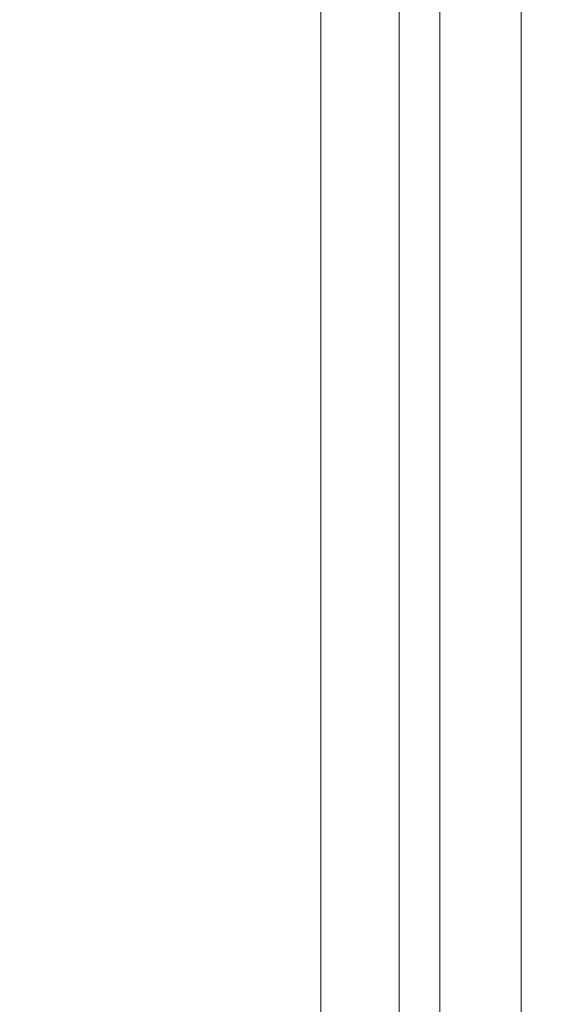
# Model space of a CAD drawing. Header units: inches. Extents: x -412 to -304, y -62 to 18.
# Tile 176 of 256: x -360.665 to -360.159, y -41.633 to -40.679. Entities that reach past the tile are written whole.
import ezdxf

# ---------------------------------------------------------------- set-up
doc = ezdxf.new("R2010")
doc.units = ezdxf.units.IN
doc.header["$LTSCALE"] = 32
doc.header["$MEASUREMENT"] = 0
doc.linetypes.add('Dash Style-1', pattern=[0.083328, 0.041656, -0.041672])
for name, color, linetype, lineweight in [('Black', 7, 'Continuous', 18), ('DashLineFill', 7, 'Dash Style-1', 13), ('Drawing', 7, 'Continuous', 18), ('Metal_HtAdjMech', 7, 'Continuous', 18), ('None', 7, 'Continuous', 18), ('SolidLine', 7, 'Continuous', 15), ('Wood_1-H', 7, 'Continuous', 13)]:
    doc.layers.add(name, color=color, linetype=linetype, lineweight=lineweight)

# ---------------------------------------------------------------- blocks, each defined once
blk = doc.blocks.new('Group-20')
at = {"layer": 'Black'}
for points in [[(-34.54794, 16.53613, 28.9791), (34.54794, 16.53613, 28.9791), (34.54794, -16.53613, 28.9791), (-34.54794, -16.53613, 28.9791)], [(-34.54794, 16.53613, 27.70079), (34.54794, 16.53613, 27.70079), (34.54794, -16.53613, 27.70079), (-34.54794, -16.53613, 27.70079)]]:
    blk.add_3dface(points, dxfattribs=at)
at = {"layer": 'Wood_1-H'}
for points in [[(-35.96494, 17.95313, 28.99879), (35.96494, 17.95313, 28.99879), (35.96494, -17.95313, 28.99879), (-35.96494, -17.95313, 28.99879)], [(-35.96494, 17.95313, 28.9791), (35.96494, 17.95313, 28.9791), (35.96494, -17.95313, 28.9791), (-35.96494, -17.95313, 28.9791)]]:
    blk.add_3dface(points, dxfattribs=at)
blk = doc.blocks.new('MpHtAdjTrough-1095 (3D)')
at = {"layer": 'Black'}
for points in [[(-17.3622, -4.05467, -1.5537), (17.3622, -4.05467, -1.5537), (17.3622, 2.5995, -3.97562), (-17.3622, 2.5995, -3.97562)], [(-17.3622, 2.59168, -4.03646), (17.3622, 2.59168, -4.03646), (17.3622, -4.07513, -1.60994), (-17.3622, -4.07513, -1.60994)]]:
    blk.add_3dface(points, dxfattribs=at)
blk = doc.blocks.new('MPHtAdjCenterBar (3D)')
at = {"layer": 'Metal_HtAdjMech'}
for points in [[(-17.61811, 2.81215, -1.55512), (17.61811, 2.81215, -1.55512), (17.61811, 2.30034, -1.55512), (-17.61811, 2.30034, -1.55512)], [(-17.61811, 2.30034, -1.39764), (17.61811, 2.30034, -1.39764), (17.61811, 2.81215, -1.39764), (-17.61811, 2.81215, -1.39764)], [(-12.22441, 2.30034, -0.15748), (-12.22441, 2.81215, -0.15748), (-17.61811, 2.81215, -0.15748), (-17.61811, 2.30034, -0.15748)], [(-12.22441, 2.81215, -0.31496), (-12.22441, 2.30034, -0.31496), (-17.61811, 2.30034, -0.31496), (-17.61811, 2.81215, -0.31496)], [(-17.61811, 2.30034, -1.55512), (17.61811, 2.30034, -1.55512), (17.61811, 2.30034, -1.39764), (-17.61811, 2.30034, -1.39764)], [(-12.22441, 2.30034, -0.31496), (-12.22441, 2.30034, -0.15748), (-17.61811, 2.30034, -0.15748), (-17.61811, 2.30034, -0.31496)]]:
    blk.add_3dface(points, dxfattribs=at)
blk = doc.blocks.new('TEK04-FrameB (3D)')
at = {"layer": 'Metal_HtAdjMech'}
for points in [[(8.3622, 0.37402, 11.61417), (0.3937, 0.37402, 11.61417), (0.3937, -0.37402, 11.61417), (8.3622, -0.37402, 11.61417)], [(8.3622, 0.37402, 11.53543), (8.3622, -0.37402, 11.53543), (0.3937, -0.37402, 11.53543), (0.3937, 0.37402, 11.53543)]]:
    blk.add_3dface(points, dxfattribs=at)
for points, invisible_edges in [([(9.25197, -0.37402, 10.03937), (2.25393, -0.10556, 10.03937), (2.26279, -0.09744, 10.03937), (20.57087, 0.37402, 10.03937)], 13), ([(20.57087, 0.37402, 10.03937), (2.26279, -0.09744, 10.03937), (2.27091, -0.08857, 10.03937)], 9), ([(2.27091, -0.08857, 10.03937), (2.27823, -0.07904, 10.03937), (20.57087, 0.37402, 10.03937)], 10), ([(20.57087, 0.37402, 10.03937), (2.27823, -0.07904, 10.03937), (2.28469, -0.0689, 10.03937)], 9), ([(20.57087, 0.37402, 10.03937), (2.28469, -0.0689, 10.03937), (2.29024, -0.05823, 10.03937)], 9), ([(20.57087, 0.37402, 10.03937), (2.29024, -0.05823, 10.03937), (2.29484, -0.04713, 10.03937)], 9), ([(2.29484, -0.04713, 10.03937), (2.29845, -0.03566, 10.03937), (20.57087, 0.37402, 10.03937)], 10), ([(2.29845, -0.03566, 10.03937), (2.30106, -0.02393, 10.03937), (20.57087, 0.37402, 10.03937)], 10), ([(20.57087, 0.37402, 10.03937), (2.30106, -0.02393, 10.03937), (2.30263, -0.01201, 10.03937)], 9), ([(20.57087, -0.37402, 10.11811), (20.57087, 0.37402, 10.11811), (2.30315, 0, 10.11811), (2.30263, -0.01201, 10.11811)], 10), ([(20.57087, 0.37402, 10.03937), (2.30263, -0.01201, 10.03937), (2.30315, 0, 10.03937)], 9), ([(2.30263, -0.01201, 10.11811), (2.30106, -0.02393, 10.11811), (20.57087, -0.37402, 10.11811)], 10), ([(20.57087, -0.37402, 10.11811), (2.30106, -0.02393, 10.11811), (2.29845, -0.03566, 10.11811)], 9), ([(20.57087, -0.37402, 10.11811), (2.29845, -0.03566, 10.11811), (2.29484, -0.04713, 10.11811)], 9), ([(2.29484, -0.04713, 10.11811), (2.29024, -0.05823, 10.11811), (20.57087, -0.37402, 10.11811)], 10), ([(2.29024, -0.05823, 10.11811), (2.28469, -0.0689, 10.11811), (20.57087, -0.37402, 10.11811)], 10), ([(2.28469, -0.0689, 10.11811), (2.27823, -0.07904, 10.11811), (20.57087, -0.37402, 10.11811)], 10), ([(20.57087, -0.37402, 10.11811), (2.27823, -0.07904, 10.11811), (2.27091, -0.08857, 10.11811)], 9), ([(2.27091, -0.08857, 10.11811), (2.26279, -0.09744, 10.11811), (20.57087, -0.37402, 10.11811)], 10), ([(2.26279, -0.09744, 10.11811), (2.25393, -0.10556, 10.11811), (20.57087, -0.37402, 10.11811)], 10), ([(20.57087, -0.37402, 10.11811), (2.24439, -0.11288, 10.11811), (2.23425, -0.11933, 10.11811)], 9), ([(2.23425, -0.11933, 10.03937), (2.24439, -0.11288, 10.03937), (9.25197, -0.37402, 10.03937)], 10), ([(20.57087, -0.37402, 10.11811), (2.25393, -0.10556, 10.11811), (2.24439, -0.11288, 10.11811)], 9), ([(2.24439, -0.11288, 10.03937), (2.25393, -0.10556, 10.03937), (9.25197, -0.37402, 10.03937)], 10), ([(2.23425, -0.11933, 10.11811), (2.22359, -0.12488, 10.11811), (20.57087, -0.37402, 10.11811)], 10), ([(9.25197, -0.37402, 10.03937), (2.22359, -0.12488, 10.03937), (2.23425, -0.11933, 10.03937)], 9), ([(20.57087, -0.37402, 10.11811), (2.20102, -0.1331, 10.11811), (2.18928, -0.1357, 10.11811)], 9), ([(2.18928, -0.1357, 10.03937), (2.20102, -0.1331, 10.03937), (9.25197, -0.37402, 10.03937)], 10), ([(2.21248, -0.12949, 10.11811), (2.20102, -0.1331, 10.11811), (20.57087, -0.37402, 10.11811)], 10), ([(9.25197, -0.37402, 10.03937), (2.20102, -0.1331, 10.03937), (2.21248, -0.12949, 10.03937)], 9), ([(20.57087, -0.37402, 10.11811), (2.22359, -0.12488, 10.11811), (2.21248, -0.12949, 10.11811)], 9), ([(2.21248, -0.12949, 10.03937), (2.22359, -0.12488, 10.03937), (9.25197, -0.37402, 10.03937)], 10), ([(2.17736, -0.13727, 10.11811), (0, -0.37402, 10.11811), (20.57087, -0.37402, 10.11811)], 9), ([(8.46457, -0.37402, 10.03937), (0, -0.37402, 10.03937), (0.59055, -0.1378, 10.03937)], 10), ([(2.16535, -0.1378, 10.03937), (9.25197, -0.37402, 10.03937), (0.59055, -0.1378, 10.03937)], 11), ([(0.59055, -0.1378, 10.03937), (9.25197, -0.37402, 10.03937), (8.46457, -0.37402, 10.03937)], 11), ([(9.25197, -0.37402, 10.03937), (2.16535, -0.1378, 10.03937), (2.17736, -0.13727, 10.03937)], 9), ([(20.57087, -0.37402, 10.11811), (2.18928, -0.1357, 10.11811), (2.17736, -0.13727, 10.11811)], 9), ([(9.25197, -0.37402, 10.03937), (2.17736, -0.13727, 10.03937), (2.18928, -0.1357, 10.03937)], 9), ([(0.3937, -0.37402, 11.53543), (8.3622, -0.37402, 11.53543), (8.3622, -0.37745, 11.53528), (0, -0.37745, 11.53528)], 12), ([(0, -0.37745, 10.11826), (20.57087, -0.37745, 10.11826), (20.57087, -0.37402, 10.11811), (0, -0.37402, 10.11811)], 1), ([(0, -0.37402, 10.03937), (8.46457, -0.37402, 10.03937), (8.46457, -0.38431, 10.03982), (0, -0.38431, 10.03982)], 4), ([(0, -0.37745, 11.53528), (8.3622, -0.37745, 11.53528), (8.3622, -0.38085, 11.53483), (0, -0.38085, 11.53483)], 5), ([(0, -0.38085, 10.11871), (20.57087, -0.38085, 10.11871), (20.57087, -0.37745, 10.11826), (0, -0.37745, 10.11826)], 5), ([(0, -0.38085, 11.53483), (8.3622, -0.38085, 11.53483), (8.3622, -0.38421, 11.53409), (0, -0.38421, 11.53409)], 5), ([(0, -0.38421, 10.11945), (20.57087, -0.38421, 10.11945), (20.57087, -0.38085, 10.11871), (0, -0.38085, 10.11871)], 5), ([(0.3937, -0.38431, 11.61372), (8.3622, -0.38431, 11.61372), (8.3622, -0.37402, 11.61417), (0.3937, -0.37402, 11.61417)], 1), ([(0, -0.38421, 11.53409), (8.3622, -0.38421, 11.53409), (8.3622, -0.38748, 11.53306), (0, -0.38748, 11.53306)], 5), ([(0, -0.38748, 10.12048), (20.57087, -0.38748, 10.12048), (20.57087, -0.38421, 10.11945), (0, -0.38421, 10.11945)], 5), ([(0, -0.38431, 10.03982), (8.46457, -0.38431, 10.03982), (8.46457, -0.39453, 10.04116), (0, -0.39453, 10.04116)], 5), ([(0, -0.38748, 11.53306), (8.3622, -0.38748, 11.53306), (8.3622, -0.39065, 11.53174), (0, -0.39065, 11.53174)], 5), ([(0, -0.39065, 10.1218), (20.57087, -0.39065, 10.1218), (20.57087, -0.38748, 10.12048), (0, -0.38748, 10.12048)], 5), ([(0, -0.39065, 11.53174), (8.3622, -0.39065, 11.53174), (8.3622, -0.3937, 11.53016), (0, -0.3937, 11.53016)], 5), ([(0, -0.3937, 10.12338), (20.57087, -0.3937, 10.12338), (20.57087, -0.39065, 10.1218), (0, -0.39065, 10.1218)], 5), ([(0.3937, -0.39453, 11.61238), (8.3622, -0.39453, 11.61238), (8.3622, -0.38431, 11.61372), (0.3937, -0.38431, 11.61372)], 5), ([(0, -0.3937, 11.53016), (8.3622, -0.3937, 11.53016), (8.3622, -0.3966, 11.52831), (0, -0.3966, 11.52831)], 5), ([(0, -0.3966, 10.12523), (20.57087, -0.3966, 10.12523), (20.57087, -0.3937, 10.12338), (0, -0.3937, 10.12338)], 5), ([(0, -0.39453, 10.04116), (8.46457, -0.39453, 10.04116), (8.46457, -0.40458, 10.04339), (0, -0.40458, 10.04339)], 5), ([(0, -0.3966, 11.52831), (8.3622, -0.3966, 11.52831), (8.3622, -0.39932, 11.52622), (0, -0.39932, 11.52622)], 5), ([(0, -0.39932, 10.12732), (20.57087, -0.39932, 10.12732), (20.57087, -0.3966, 10.12523), (0, -0.3966, 10.12523)], 5), ([(0, -0.39932, 11.52622), (8.3622, -0.39932, 11.52622), (8.3622, -0.40185, 11.5239), (0, -0.40185, 11.5239)], 5), ([(0, -0.40185, 10.12964), (20.57087, -0.40185, 10.12964), (20.57087, -0.39932, 10.12732), (0, -0.39932, 10.12732)], 5), ([(0.3937, -0.40458, 11.61015), (8.3622, -0.40458, 11.61015), (8.3622, -0.39453, 11.61238), (0.3937, -0.39453, 11.61238)], 5), ([(0, -0.40185, 11.5239), (8.3622, -0.40185, 11.5239), (8.3622, -0.40417, 11.52137), (0, -0.40417, 11.52137)], 5), ([(0, -0.40417, 10.13217), (20.57087, -0.40417, 10.13217), (20.57087, -0.40185, 10.12964), (0, -0.40185, 10.12964)], 5), ([(0, -0.40417, 11.52137), (8.3622, -0.40417, 11.52137), (8.3622, -0.40627, 11.51864), (0, -0.40627, 11.51864)], 5), ([(0, -0.40627, 10.1349), (20.57087, -0.40627, 10.1349), (20.57087, -0.40417, 10.13217), (0, -0.40417, 10.13217)], 5), ([(0, -0.40458, 10.04339), (8.46457, -0.40458, 10.04339), (8.46457, -0.41441, 10.04649), (0, -0.41441, 10.04649)], 5), ([(0, -0.40627, 11.51864), (8.3622, -0.40627, 11.51864), (8.3622, -0.40811, 11.51575), (0, -0.40811, 11.51575)], 5), ([(0, -0.40811, 10.1378), (20.57087, -0.40811, 10.1378), (20.57087, -0.40627, 10.1349), (0, -0.40627, 10.1349)], 5), ([(0, -0.40811, 11.51575), (8.3622, -0.40811, 11.51575), (8.3622, -0.4097, 11.5127), (0, -0.4097, 11.5127)], 5), ([(0, -0.4097, 10.14084), (20.57087, -0.4097, 10.14084), (20.57087, -0.40811, 10.1378), (0, -0.40811, 10.1378)], 5), ([(0, -0.4097, 11.5127), (8.3622, -0.4097, 11.5127), (8.3622, -0.41101, 11.50953), (0, -0.41101, 11.50953)], 5), ([(0, -0.41101, 10.14401), (20.57087, -0.41101, 10.14401), (20.57087, -0.4097, 10.14084), (0, -0.4097, 10.14084)], 5), ([(0.3937, -0.41441, 11.60705), (8.3622, -0.41441, 11.60705), (8.3622, -0.40458, 11.61015), (0.3937, -0.40458, 11.61015)], 5), ([(0, -0.41101, 11.50953), (8.3622, -0.41101, 11.50953), (8.3622, -0.41204, 11.50625), (0, -0.41204, 11.50625)], 5), ([(0, -0.41204, 10.14729), (20.57087, -0.41204, 10.14729), (20.57087, -0.41101, 10.14401), (0, -0.41101, 10.14401)], 5), ([(0, -0.41204, 11.50625), (8.3622, -0.41204, 11.50625), (8.3622, -0.41279, 11.5029), (0, -0.41279, 11.5029)], 5), ([(0, -0.41279, 10.15064), (20.57087, -0.41279, 10.15064), (20.57087, -0.41204, 10.14729), (0, -0.41204, 10.14729)], 5), ([(0, -0.41279, 11.5029), (8.3622, -0.41279, 11.5029), (8.3622, -0.41324, 11.49949), (0, -0.41324, 11.49949)], 5), ([(0, -0.41324, 10.15405), (20.57087, -0.41324, 10.15405), (20.57087, -0.41279, 10.15064), (0, -0.41279, 10.15064)], 5), ([(4.16339, -0.41339, 11.49606), (0, -0.41339, 11.49606), (0, -0.41324, 11.49949), (8.3622, -0.41324, 11.49949)], 12), ([(20.57087, -0.41324, 10.15405), (0, -0.41324, 10.15405), (7.81988, -0.41339, 10.15748), (12.99705, -0.41339, 10.15748)], 11), ([(0, -0.41324, 10.15405), (4.16339, -0.41339, 10.15748), (7.81988, -0.41339, 10.15748)], 9), ([(0, -0.41441, 10.04649), (8.46457, -0.41441, 10.04649), (8.46457, -0.42393, 10.05044), (0, -0.42393, 10.05044)], 5), ([(0.3937, -0.42393, 11.60311), (8.3622, -0.42393, 11.60311), (8.3622, -0.41441, 11.60705), (0.3937, -0.41441, 11.60705)], 5), ([(8.3622, -0.41324, 11.49949), (7.81988, -0.41339, 11.49606), (4.16339, -0.41339, 11.49606)], 9), ([(4.16339, -0.41339, 11.33858), (7.81988, -0.41339, 11.33858), (6.87008, -0.41339, 11.1811), (6.85292, -0.41339, 11.18035)], 11), ([(7.81988, -0.41339, 10.15748), (4.16339, -0.41339, 10.15748), (6.8359, -0.41339, 10.79039), (6.85292, -0.41339, 10.78815)], 10), ([(4.16339, -0.41339, 11.49606), (7.81988, -0.41339, 11.49606), (7.81988, -0.41339, 11.33858), (4.16339, -0.41339, 11.33858)], 14), ([(6.85292, -0.41339, 10.78815), (6.87008, -0.41339, 10.7874), (7.81988, -0.41339, 10.15748)], 10), ([(6.88724, -0.41339, 11.18035), (6.87008, -0.41339, 11.1811), (7.81988, -0.41339, 11.33858)], 10), ([(7.81988, -0.41339, 10.15748), (6.87008, -0.41339, 10.7874), (6.88724, -0.41339, 10.78815)], 9), ([(6.87008, -0.41339, 10.7874), (6.87008, -0.49213, 10.7874), (6.88724, -0.49213, 10.78815), (6.88724, -0.41339, 10.78815)], 5), ([(6.88724, -0.41339, 11.18035), (6.88724, -0.49213, 11.18035), (6.87008, -0.49213, 11.1811), (6.87008, -0.41339, 11.1811)], 5), ([(7.81988, -0.41339, 11.33858), (6.90426, -0.41339, 11.17811), (6.88724, -0.41339, 11.18035)], 9), ([(6.88724, -0.41339, 10.78815), (6.90426, -0.41339, 10.79039), (7.81988, -0.41339, 10.15748)], 10), ([(6.88724, -0.41339, 10.78815), (6.88724, -0.49213, 10.78815), (6.90426, -0.49213, 10.79039), (6.90426, -0.41339, 10.79039)], 5), ([(6.90426, -0.41339, 11.17811), (6.90426, -0.49213, 11.17811), (6.88724, -0.49213, 11.18035), (6.88724, -0.41339, 11.18035)], 5), ([(6.92103, -0.41339, 11.17439), (6.90426, -0.41339, 11.17811), (7.81988, -0.41339, 11.33858)], 10), ([(7.81988, -0.41339, 10.15748), (6.90426, -0.41339, 10.79039), (6.92103, -0.41339, 10.79411)], 9), ([(6.90426, -0.41339, 10.79039), (6.90426, -0.49213, 10.79039), (6.92103, -0.49213, 10.79411), (6.92103, -0.41339, 10.79411)], 5), ([(6.92103, -0.41339, 11.17439), (6.92103, -0.49213, 11.17439), (6.90426, -0.49213, 11.17811), (6.90426, -0.41339, 11.17811)], 5), ([(7.81988, -0.41339, 11.33858), (6.93741, -0.41339, 11.16923), (6.92103, -0.41339, 11.17439)], 9), ([(6.92103, -0.41339, 10.79411), (6.93741, -0.41339, 10.79927), (7.81988, -0.41339, 10.15748)], 10), ([(6.92103, -0.41339, 10.79411), (6.92103, -0.49213, 10.79411), (6.93741, -0.49213, 10.79927), (6.93741, -0.41339, 10.79927)], 5), ([(6.93741, -0.41339, 11.16923), (6.93741, -0.49213, 11.16923), (6.92103, -0.49213, 11.17439), (6.92103, -0.41339, 11.17439)], 5), ([(7.81988, -0.41339, 11.33858), (6.95327, -0.41339, 11.16266), (6.93741, -0.41339, 11.16923)], 9), ([(7.81988, -0.41339, 10.15748), (6.93741, -0.41339, 10.79927), (6.95327, -0.41339, 10.80584)], 9), ([(6.93741, -0.41339, 10.79927), (6.93741, -0.49213, 10.79927), (6.95327, -0.49213, 10.80584), (6.95327, -0.41339, 10.80584)], 5), ([(6.95327, -0.41339, 11.16266), (6.95327, -0.49213, 11.16266), (6.93741, -0.49213, 11.16923), (6.93741, -0.41339, 11.16923)], 5), ([(6.9685, -0.41339, 11.15473), (6.95327, -0.41339, 11.16266), (7.81988, -0.41339, 11.33858)], 10), ([(7.81988, -0.41339, 10.15748), (6.95327, -0.41339, 10.80584), (6.9685, -0.41339, 10.81377)], 9), ([(6.95327, -0.41339, 10.80584), (6.95327, -0.49213, 10.80584), (6.9685, -0.49213, 10.81377), (6.9685, -0.41339, 10.81377)], 5), ([(6.9685, -0.41339, 11.15473), (6.9685, -0.49213, 11.15473), (6.95327, -0.49213, 11.16266), (6.95327, -0.41339, 11.16266)], 5), ([(7.81988, -0.41339, 11.33858), (6.98299, -0.41339, 11.1455), (6.9685, -0.41339, 11.15473)], 9), ([(7.81988, -0.41339, 10.15748), (6.9685, -0.41339, 10.81377), (6.98299, -0.41339, 10.823)], 9), ([(6.9685, -0.41339, 10.81377), (6.9685, -0.49213, 10.81377), (6.98299, -0.49213, 10.823), (6.98299, -0.41339, 10.823)], 5), ([(6.98299, -0.41339, 11.1455), (6.98299, -0.49213, 11.1455), (6.9685, -0.49213, 11.15473), (6.9685, -0.41339, 11.15473)], 5), ([(6.99661, -0.41339, 11.13505), (6.98299, -0.41339, 11.1455), (7.81988, -0.41339, 11.33858)], 10), ([(6.98299, -0.41339, 10.823), (6.99661, -0.41339, 10.83346), (7.81988, -0.41339, 10.15748)], 10), ([(6.98299, -0.41339, 10.823), (6.98299, -0.49213, 10.823), (6.99661, -0.49213, 10.83346), (6.99661, -0.41339, 10.83346)], 5), ([(6.99661, -0.41339, 11.13505), (6.99661, -0.49213, 11.13505), (6.98299, -0.49213, 11.1455), (6.98299, -0.41339, 11.1455)], 5), ([(7.81988, -0.41339, 11.33858), (7.00927, -0.41339, 11.12345), (6.99661, -0.41339, 11.13505)], 9), ([(6.99661, -0.41339, 10.83346), (7.00927, -0.41339, 10.84506), (7.81988, -0.41339, 10.15748)], 10), ([(6.99661, -0.41339, 10.83346), (6.99661, -0.49213, 10.83346), (7.00927, -0.49213, 10.84506), (7.00927, -0.41339, 10.84506)], 5), ([(7.00927, -0.41339, 11.12345), (7.00927, -0.49213, 11.12345), (6.99661, -0.49213, 11.13505), (6.99661, -0.41339, 11.13505)], 5), ([(7.02087, -0.41339, 11.11078), (7.00927, -0.41339, 11.12345), (7.81988, -0.41339, 11.33858)], 10), ([(7.81988, -0.41339, 10.15748), (7.00927, -0.41339, 10.84506), (7.02087, -0.41339, 10.85772)], 9), ([(7.00927, -0.41339, 10.84506), (7.00927, -0.49213, 10.84506), (7.02087, -0.49213, 10.85772), (7.02087, -0.41339, 10.85772)], 5), ([(7.02087, -0.41339, 11.11078), (7.02087, -0.49213, 11.11078), (7.00927, -0.49213, 11.12345), (7.00927, -0.41339, 11.12345)], 5), ([(7.81988, -0.41339, 11.33858), (7.03133, -0.41339, 11.09716), (7.02087, -0.41339, 11.11078)], 9), ([(7.02087, -0.41339, 10.85772), (7.03133, -0.41339, 10.87134), (7.81988, -0.41339, 10.15748)], 10), ([(7.02087, -0.41339, 10.85772), (7.02087, -0.49213, 10.85772), (7.03133, -0.49213, 10.87134), (7.03133, -0.41339, 10.87134)], 5), ([(7.03133, -0.41339, 11.09716), (7.03133, -0.49213, 11.09716), (7.02087, -0.49213, 11.11078), (7.02087, -0.41339, 11.11078)], 5), ([(7.04056, -0.41339, 11.08268), (7.03133, -0.41339, 11.09716), (7.81988, -0.41339, 11.33858)], 10), ([(7.81988, -0.41339, 10.15748), (7.03133, -0.41339, 10.87134), (7.04056, -0.41339, 10.88583)], 9), ([(7.03133, -0.41339, 10.87134), (7.03133, -0.49213, 10.87134), (7.04056, -0.49213, 10.88583), (7.04056, -0.41339, 10.88583)], 5), ([(7.04056, -0.41339, 11.08268), (7.04056, -0.49213, 11.08268), (7.03133, -0.49213, 11.09716), (7.03133, -0.41339, 11.09716)], 5), ([(7.81988, -0.41339, 11.33858), (7.04849, -0.41339, 11.06744), (7.04056, -0.41339, 11.08268)], 9), ([(7.04056, -0.41339, 10.88583), (7.04849, -0.41339, 10.90106), (7.81988, -0.41339, 10.15748)], 10), ([(7.04056, -0.41339, 10.88583), (7.04056, -0.49213, 10.88583), (7.04849, -0.49213, 10.90106), (7.04849, -0.41339, 10.90106)], 5), ([(7.04849, -0.41339, 11.06744), (7.04849, -0.49213, 11.06744), (7.04056, -0.49213, 11.08268), (7.04056, -0.41339, 11.08268)], 5), ([(7.05506, -0.41339, 11.05158), (7.04849, -0.41339, 11.06744), (7.81988, -0.41339, 11.33858)], 10), ([(7.81988, -0.41339, 10.95965), (7.81988, -0.41339, 10.15748), (7.04849, -0.41339, 10.90106), (7.05506, -0.41339, 10.91693)], 11), ([(7.04849, -0.41339, 10.90106), (7.04849, -0.49213, 10.90106), (7.05506, -0.49213, 10.91693), (7.05506, -0.41339, 10.91693)], 5), ([(7.05506, -0.41339, 11.05158), (7.05506, -0.49213, 11.05158), (7.04849, -0.49213, 11.06744), (7.04849, -0.41339, 11.06744)], 5), ([(7.06022, -0.41339, 11.0352), (7.05506, -0.41339, 11.05158), (7.81988, -0.41339, 11.33858)], 10), ([(7.81988, -0.41339, 10.95965), (7.05506, -0.41339, 10.91693), (7.06022, -0.41339, 10.9333)], 9), ([(7.05506, -0.41339, 10.91693), (7.05506, -0.49213, 10.91693), (7.06022, -0.49213, 10.9333), (7.06022, -0.41339, 10.9333)], 5), ([(7.06022, -0.41339, 11.0352), (7.06022, -0.49213, 11.0352), (7.05506, -0.49213, 11.05158), (7.05506, -0.41339, 11.05158)], 5), ([(7.06394, -0.41339, 11.01843), (7.06022, -0.41339, 11.0352), (7.81988, -0.41339, 11.33858)], 10), ([(7.81988, -0.41339, 10.95965), (7.06022, -0.41339, 10.9333), (7.06394, -0.41339, 10.95007)], 9), ([(7.06022, -0.41339, 10.9333), (7.06022, -0.49213, 10.9333), (7.06394, -0.49213, 10.95007), (7.06394, -0.41339, 10.95007)], 5), ([(7.06394, -0.41339, 11.01843), (7.06394, -0.49213, 11.01843), (7.06022, -0.49213, 11.0352), (7.06022, -0.41339, 11.0352)], 5), ([(7.81988, -0.41339, 11.33858), (7.81988, -0.41339, 10.95965), (7.06618, -0.41339, 11.00141), (7.06394, -0.41339, 11.01843)], 11), ([(7.06394, -0.41339, 10.95007), (7.0652, -0.41339, 10.95965), (7.81988, -0.41339, 10.95965)], 10), ([(7.0652, -0.41339, 10.95965), (7.06394, -0.41339, 10.95007), (7.06394, -0.49213, 10.95007), (7.0652, -0.49213, 10.95965)], 10), ([(7.06618, -0.41339, 11.00141), (7.06618, -0.49213, 11.00141), (7.06394, -0.49213, 11.01843), (7.06394, -0.41339, 11.01843)], 5), ([(7.81988, -0.41339, 10.95965), (7.0652, -0.41339, 10.95965), (7.06618, -0.41339, 10.9671)], 9), ([(7.0652, -0.49213, 10.95965), (7.06618, -0.49213, 10.9671), (7.06618, -0.41339, 10.9671), (7.0652, -0.41339, 10.95965)], 10), ([(7.81988, -0.41339, 10.95965), (7.06693, -0.41339, 10.98425), (7.06618, -0.41339, 11.00141)], 9), ([(7.06618, -0.41339, 10.9671), (7.06693, -0.41339, 10.98425), (7.81988, -0.41339, 10.95965)], 10), ([(7.06618, -0.41339, 10.9671), (7.06618, -0.49213, 10.9671), (7.06693, -0.49213, 10.98425), (7.06693, -0.41339, 10.98425)], 5), ([(7.06693, -0.41339, 10.98425), (7.06693, -0.49213, 10.98425), (7.06618, -0.49213, 11.00141), (7.06618, -0.41339, 11.00141)], 5), ([(8.3622, -0.41324, 11.49949), (8.3622, -0.41339, 11.49606), (7.81988, -0.41339, 11.49606)], 8), ([(7.81988, -0.41339, 10.15748), (8.6537, -0.41339, 10.73853), (8.66142, -0.41339, 10.73819)], 9), ([(8.66914, -0.41339, 10.91502), (7.81988, -0.41339, 10.95965), (12.99705, -0.41339, 10.95965)], 11), ([(8.66142, -0.41339, 10.73819), (8.66914, -0.41339, 10.73853), (7.81988, -0.41339, 10.15748)], 10), ([(8.66914, -0.41339, 10.91502), (8.66142, -0.41339, 10.91535), (7.81988, -0.41339, 10.95965)], 10), ([(12.99705, -0.41339, 10.15748), (7.81988, -0.41339, 10.15748), (8.6768, -0.41339, 10.73953), (8.68434, -0.41339, 10.74121)], 10), ([(7.81988, -0.41339, 10.15748), (8.64604, -0.41339, 10.73953), (8.6537, -0.41339, 10.73853)], 9), ([(7.81988, -0.41339, 10.15748), (8.61713, -0.41339, 10.75006), (8.62398, -0.41339, 10.74649)], 9), ([(7.81988, -0.41339, 10.15748), (8.59878, -0.41339, 10.76413), (8.60448, -0.41339, 10.75891)], 9), ([(7.81988, -0.41339, 10.15748), (8.58885, -0.41339, 10.77596), (8.59356, -0.41339, 10.76983)], 9), ([(7.81988, -0.41339, 10.95965), (8.57317, -0.41339, 10.83449), (8.57283, -0.41339, 10.82677)], 9), ([(8.66914, -0.41339, 10.73853), (8.6768, -0.41339, 10.73953), (7.81988, -0.41339, 10.15748)], 10), ([(7.81988, -0.41339, 10.15748), (8.63112, -0.41339, 10.74353), (8.63849, -0.41339, 10.74121)], 9), ([(7.81988, -0.41339, 10.15748), (8.61061, -0.41339, 10.75421), (8.61713, -0.41339, 10.75006)], 9), ([(8.59356, -0.41339, 10.76983), (8.59878, -0.41339, 10.76413), (7.81988, -0.41339, 10.15748)], 10), ([(7.81988, -0.41339, 10.15748), (8.57818, -0.41339, 10.79647), (8.58113, -0.41339, 10.78933)], 9), ([(8.57283, -0.41339, 10.82677), (8.57317, -0.41339, 10.81905), (7.81988, -0.41339, 10.95965)], 10), ([(8.63849, -0.41339, 10.74121), (8.64604, -0.41339, 10.73953), (7.81988, -0.41339, 10.15748)], 10), ([(8.60448, -0.41339, 10.75891), (8.61061, -0.41339, 10.75421), (7.81988, -0.41339, 10.15748)], 10), ([(8.58113, -0.41339, 10.78933), (8.5847, -0.41339, 10.78248), (7.81988, -0.41339, 10.15748)], 10), ([(7.81988, -0.41339, 10.15748), (7.81988, -0.41339, 10.95965), (8.57418, -0.41339, 10.81139), (8.57585, -0.41339, 10.80384)], 11), ([(7.81988, -0.41339, 10.95965), (8.57418, -0.41339, 10.84215), (8.57317, -0.41339, 10.83449)], 9), ([(7.81988, -0.41339, 10.95965), (8.5847, -0.41339, 10.87106), (8.58113, -0.41339, 10.86421)], 9), ([(7.81988, -0.41339, 10.95965), (8.59878, -0.41339, 10.88941), (8.59356, -0.41339, 10.88371)], 9), ([(7.81988, -0.41339, 10.95965), (8.61061, -0.41339, 10.89933), (8.60448, -0.41339, 10.89463)], 9), ([(7.81988, -0.41339, 10.95965), (8.62398, -0.41339, 10.90705), (8.61713, -0.41339, 10.90349)], 9), ([(7.81988, -0.41339, 10.95965), (8.63849, -0.41339, 10.91234), (8.63112, -0.41339, 10.91001)], 9), ([(7.81988, -0.41339, 10.95965), (8.66142, -0.41339, 10.91535), (8.6537, -0.41339, 10.91502)], 9), ([(8.5847, -0.41339, 10.78248), (8.58885, -0.41339, 10.77596), (7.81988, -0.41339, 10.15748)], 10), ([(8.57317, -0.41339, 10.81905), (8.57418, -0.41339, 10.81139), (7.81988, -0.41339, 10.95965)], 10), ([(7.81988, -0.41339, 10.95965), (8.57818, -0.41339, 10.85707), (8.57585, -0.41339, 10.8497)], 9), ([(7.81988, -0.41339, 10.95965), (8.58885, -0.41339, 10.87758), (8.5847, -0.41339, 10.87106)], 9), ([(8.60448, -0.41339, 10.89463), (8.59878, -0.41339, 10.88941), (7.81988, -0.41339, 10.95965)], 10), ([(8.63112, -0.41339, 10.91001), (8.62398, -0.41339, 10.90705), (7.81988, -0.41339, 10.95965)], 10), ([(8.61713, -0.41339, 10.90349), (8.61061, -0.41339, 10.89933), (7.81988, -0.41339, 10.95965)], 10), ([(8.6537, -0.41339, 10.91502), (8.64604, -0.41339, 10.91401), (7.81988, -0.41339, 10.95965)], 10), ([(8.64604, -0.41339, 10.91401), (8.63849, -0.41339, 10.91234), (7.81988, -0.41339, 10.95965)], 10), ([(8.62398, -0.41339, 10.74649), (8.63112, -0.41339, 10.74353), (7.81988, -0.41339, 10.15748)], 10), ([(8.57585, -0.41339, 10.8497), (8.57418, -0.41339, 10.84215), (7.81988, -0.41339, 10.95965)], 10), ([(8.59356, -0.41339, 10.88371), (8.58885, -0.41339, 10.87758), (7.81988, -0.41339, 10.95965)], 10), ([(8.57585, -0.41339, 10.80384), (8.57818, -0.41339, 10.79647), (7.81988, -0.41339, 10.15748)], 10), ([(8.58113, -0.41339, 10.86421), (8.57818, -0.41339, 10.85707), (7.81988, -0.41339, 10.95965)], 10), ([(12.99705, -0.41339, 11.33858), (7.81988, -0.41339, 11.33858), (8.3622, -0.41339, 11.3937), (8.57283, -0.41339, 11.3937)], 11), ([(7.81988, -0.41339, 11.33858), (7.81988, -0.41339, 11.49606), (8.3622, -0.41339, 11.49606), (8.3622, -0.41339, 11.3937)], 9), ([(7.81988, -0.41339, 11.33858), (12.99705, -0.41339, 11.33858), (12.99705, -0.41339, 10.95965), (7.81988, -0.41339, 10.95965)], 15), ([(0, -0.42393, 10.05044), (8.46457, -0.42393, 10.05044), (8.46457, -0.43307, 10.05519), (0, -0.43307, 10.05519)], 5), ([(0.3937, -0.43307, 11.59835), (8.3622, -0.43307, 11.59835), (8.3622, -0.42393, 11.60311), (0.3937, -0.42393, 11.60311)], 5), ([(0, -0.43307, 10.05519), (8.46457, -0.43307, 10.05519), (8.46457, -0.44176, 10.06073), (0, -0.44176, 10.06073)], 5), ([(0.3937, -0.44176, 11.59281), (8.3622, -0.44176, 11.59281), (8.3622, -0.43307, 11.59835), (0.3937, -0.43307, 11.59835)], 5), ([(0, -0.44176, 10.06073), (8.46457, -0.44176, 10.06073), (8.46457, -0.44994, 10.067), (0, -0.44994, 10.067)], 5), ([(0.3937, -0.44994, 11.58654), (8.3622, -0.44994, 11.58654), (8.3622, -0.44176, 11.59281), (0.3937, -0.44176, 11.59281)], 5), ([(0, -0.44994, 10.067), (8.46457, -0.44994, 10.067), (8.46457, -0.45753, 10.07396), (0, -0.45753, 10.07396)], 5), ([(0, -0.45753, 10.07396), (8.46457, -0.45753, 10.07396), (8.46457, -0.46449, 10.08156), (0, -0.46449, 10.08156)], 5), ([(0.3937, -0.45753, 11.57958), (8.3622, -0.45753, 11.57958), (8.3622, -0.44994, 11.58654), (0.3937, -0.44994, 11.58654)], 5), ([(0.3937, -0.46449, 11.57198), (8.3622, -0.46449, 11.57198), (8.3622, -0.45753, 11.57958), (0.3937, -0.45753, 11.57958)], 5), ([(0, -0.46449, 10.08156), (8.46457, -0.46449, 10.08156), (8.46457, -0.47077, 10.08974), (0, -0.47077, 10.08974)], 5), ([(0.3937, -0.47077, 11.56381), (8.3622, -0.47077, 11.56381), (8.3622, -0.46449, 11.57198), (0.3937, -0.46449, 11.57198)], 5), ([(0, -0.47077, 10.08974), (8.46457, -0.47077, 10.08974), (8.46457, -0.4763, 10.09843), (0, -0.4763, 10.09843)], 5), ([(0, -0.4763, 10.09843), (8.46457, -0.4763, 10.09843), (8.46457, -0.48106, 10.10756), (0, -0.48106, 10.10756)], 5), ([(0.3937, -0.4763, 11.55512), (8.3622, -0.4763, 11.55512), (8.3622, -0.47077, 11.56381), (0.3937, -0.47077, 11.56381)], 5), ([(0.3937, -0.48106, 11.54598), (8.3622, -0.48106, 11.54598), (8.3622, -0.4763, 11.55512), (0.3937, -0.4763, 11.55512)], 5), ([(0, -0.48106, 10.10756), (8.46457, -0.48106, 10.10756), (8.46457, -0.485, 10.11708), (0, -0.485, 10.11708)], 5), ([(0.3937, -0.4824, 11.54299), (0, -0.4824, 11.54299), (0, -0.485, 11.53646), (8.3622, -0.485, 11.53646)], 12), ([(8.3622, -0.485, 11.53646), (0, -0.485, 11.53646), (0.86614, -0.4855, 11.53506)], 11), ([(0, -0.485, 10.11708), (8.46457, -0.485, 10.11708), (8.46457, -0.4881, 10.12691), (0, -0.4881, 10.12691)], 5), ([(8.3622, -0.48106, 11.54598), (0.3937, -0.48106, 11.54598), (0.3937, -0.4824, 11.54299)], 9), ([(0.3937, -0.4824, 11.54299), (8.3622, -0.485, 11.53646), (8.3622, -0.48106, 11.54598)], 9), ([(0.86614, -0.4855, 11.53506), (8.3622, -0.4881, 11.52663), (8.3622, -0.485, 11.53646)], 9), ([(0.86614, -0.4855, 11.53506), (0.87128, -0.48554, 11.53494), (8.3622, -0.4881, 11.52663)], 10), ([(8.3622, -0.4881, 11.52663), (0.87128, -0.48554, 11.53494), (0.87642, -0.48566, 11.53461)], 9), ([(8.3622, -0.4881, 11.52663), (0.87642, -0.48566, 11.53461), (0.88155, -0.48585, 11.53405)], 9), ([(8.3622, -0.4881, 11.52663), (0.88155, -0.48585, 11.53405), (0.88662, -0.48611, 11.53326)], 9), ([(8.3622, -0.4881, 11.52663), (0.88662, -0.48611, 11.53326), (0.89167, -0.48644, 11.53226)], 9), ([(8.3622, -0.4881, 11.52663), (0.89167, -0.48644, 11.53226), (0.89666, -0.48683, 11.53104)], 9), ([(0, -0.4881, 10.12691), (8.46457, -0.4881, 10.12691), (8.46457, -0.49033, 10.13697), (0, -0.49033, 10.13697)], 5), ([(0, -0.49033, 10.13697), (8.46457, -0.49033, 10.13697), (8.46457, -0.49168, 10.14719), (0, -0.49168, 10.14719)], 5), ([(4.16339, -0.49213, 10.15748), (0.62992, -0.49213, 10.15748), (0, -0.49168, 10.14719), (8.46457, -0.49168, 10.14719)], 14), ([(8.3622, -0.4881, 11.52663), (0.89666, -0.48683, 11.53104), (0.90159, -0.48726, 11.5296)], 9), ([(0.90159, -0.48726, 11.5296), (0.90647, -0.48774, 11.52794), (8.3622, -0.4881, 11.52663)], 10), ([(0.90647, -0.48774, 11.52794), (0.90965, -0.48809, 11.52663), (8.3622, -0.4881, 11.52663)], 10), ([(8.3622, -0.4881, 11.52663), (0.90965, -0.48809, 11.52663), (0.91598, -0.48877, 11.52401)], 9), ([(0.91598, -0.48877, 11.52401), (8.3622, -0.49033, 11.51657), (8.3622, -0.4881, 11.52663)], 9), ([(8.3622, -0.49033, 11.51657), (0.91598, -0.48877, 11.52401), (0.9251, -0.48983, 11.51926)], 9), ([(0.9251, -0.48983, 11.51926), (0.92953, -0.49033, 11.51657), (8.3622, -0.49033, 11.51657)], 10), ([(8.3622, -0.49033, 11.51657), (0.92953, -0.49033, 11.51657), (0.93378, -0.4908, 11.51373)], 9), ([(0.93378, -0.4908, 11.51373), (8.3622, -0.49168, 11.50636), (8.3622, -0.49033, 11.51657)], 9), ([(8.3622, -0.49168, 11.50636), (0.93378, -0.4908, 11.51373), (0.93792, -0.49122, 11.5107)], 9), ([(8.3622, -0.49168, 11.50636), (0.93792, -0.49122, 11.5107), (0.94194, -0.49157, 11.50747)], 9), ([(0.94194, -0.49157, 11.50747), (0.94324, -0.49168, 11.50636), (8.3622, -0.49168, 11.50636)], 10), ([(4.16339, -0.49213, 11.49606), (8.3622, -0.49168, 11.50636), (0.94324, -0.49168, 11.50636)], 11), ([(4.16339, -0.49213, 11.49606), (7.81988, -0.49213, 11.49606), (8.3622, -0.49168, 11.50636)], 10), ([(8.46457, -0.49168, 10.14719), (7.81988, -0.49213, 10.15748), (4.16339, -0.49213, 10.15748)], 9), ([(6.85292, -0.49213, 10.78815), (6.8359, -0.49213, 10.79039), (4.16339, -0.49213, 10.15748), (7.81988, -0.49213, 10.15748)], 10), ([(6.8359, -0.49213, 11.17811), (7.81988, -0.49213, 11.33858), (4.16339, -0.49213, 11.33858)], 11), ([(7.81988, -0.49213, 11.49606), (4.16339, -0.49213, 11.49606), (4.16339, -0.49213, 11.33858), (7.81988, -0.49213, 11.33858)], 14), ([(7.81988, -0.49213, 11.33858), (6.8359, -0.49213, 11.17811), (6.85292, -0.49213, 11.18035)], 9), ([(7.81988, -0.49213, 10.15748), (6.87008, -0.49213, 10.7874), (6.85292, -0.49213, 10.78815)], 9), ([(6.85292, -0.49213, 11.18035), (6.87008, -0.49213, 11.1811), (7.81988, -0.49213, 11.33858)], 10), ([(6.88724, -0.49213, 10.78815), (6.87008, -0.49213, 10.7874), (7.81988, -0.49213, 10.15748)], 10), ([(7.81988, -0.49213, 11.33858), (6.87008, -0.49213, 11.1811), (6.88724, -0.49213, 11.18035)], 9), ([(7.81988, -0.49213, 10.15748), (6.90426, -0.49213, 10.79039), (6.88724, -0.49213, 10.78815)], 9), ([(6.88724, -0.49213, 11.18035), (6.90426, -0.49213, 11.17811), (7.81988, -0.49213, 11.33858)], 10), ([(6.92103, -0.49213, 10.79411), (6.90426, -0.49213, 10.79039), (7.81988, -0.49213, 10.15748)], 10), ([(7.81988, -0.49213, 11.33858), (6.90426, -0.49213, 11.17811), (6.92103, -0.49213, 11.17439)], 9), ([(7.81988, -0.49213, 10.15748), (6.93741, -0.49213, 10.79927), (6.92103, -0.49213, 10.79411)], 9), ([(6.92103, -0.49213, 11.17439), (6.93741, -0.49213, 11.16923), (7.81988, -0.49213, 11.33858)], 10), ([(6.95327, -0.49213, 10.80584), (6.93741, -0.49213, 10.79927), (7.81988, -0.49213, 10.15748)], 10), ([(6.93741, -0.49213, 11.16923), (6.95327, -0.49213, 11.16266), (7.81988, -0.49213, 11.33858)], 10), ([(6.9685, -0.49213, 10.81377), (6.95327, -0.49213, 10.80584), (7.81988, -0.49213, 10.15748)], 10), ([(7.81988, -0.49213, 11.33858), (6.95327, -0.49213, 11.16266), (6.9685, -0.49213, 11.15473)], 9), ([(6.98299, -0.49213, 10.823), (6.9685, -0.49213, 10.81377), (7.81988, -0.49213, 10.15748)], 10), ([(6.9685, -0.49213, 11.15473), (6.98299, -0.49213, 11.1455), (7.81988, -0.49213, 11.33858)], 10), ([(7.81988, -0.49213, 10.15748), (6.99661, -0.49213, 10.83346), (6.98299, -0.49213, 10.823)], 9), ([(7.81988, -0.49213, 11.33858), (6.98299, -0.49213, 11.1455), (6.99661, -0.49213, 11.13505)], 9), ([(7.81988, -0.49213, 10.15748), (7.00927, -0.49213, 10.84506), (6.99661, -0.49213, 10.83346)], 9), ([(6.99661, -0.49213, 11.13505), (7.00927, -0.49213, 11.12345), (7.81988, -0.49213, 11.33858)], 10), ([(7.02087, -0.49213, 10.85772), (7.00927, -0.49213, 10.84506), (7.81988, -0.49213, 10.15748)], 10), ([(7.81988, -0.49213, 11.33858), (7.00927, -0.49213, 11.12345), (7.02087, -0.49213, 11.11078)], 9), ([(7.81988, -0.49213, 10.15748), (7.03133, -0.49213, 10.87134), (7.02087, -0.49213, 10.85772)], 9), ([(7.02087, -0.49213, 11.11078), (7.03133, -0.49213, 11.09716), (7.81988, -0.49213, 11.33858)], 10), ([(7.04056, -0.49213, 10.88583), (7.03133, -0.49213, 10.87134), (7.81988, -0.49213, 10.15748)], 10), ([(7.81988, -0.49213, 11.33858), (7.03133, -0.49213, 11.09716), (7.04056, -0.49213, 11.08268)], 9), ([(7.81988, -0.49213, 10.15748), (7.04849, -0.49213, 10.90106), (7.04056, -0.49213, 10.88583)], 9), ([(7.04056, -0.49213, 11.08268), (7.04849, -0.49213, 11.06744), (7.81988, -0.49213, 11.33858)], 10), ([(7.05506, -0.49213, 10.91693), (7.04849, -0.49213, 10.90106), (7.81988, -0.49213, 10.15748), (7.81988, -0.49213, 10.95965)], 14), ([(7.81988, -0.49213, 11.33858), (7.04849, -0.49213, 11.06744), (7.05506, -0.49213, 11.05158)], 9), ([(7.06022, -0.49213, 10.9333), (7.05506, -0.49213, 10.91693), (7.81988, -0.49213, 10.95965)], 10), ([(7.81988, -0.49213, 11.33858), (7.05506, -0.49213, 11.05158), (7.06022, -0.49213, 11.0352)], 9), ([(7.06394, -0.49213, 10.95007), (7.06022, -0.49213, 10.9333), (7.81988, -0.49213, 10.95965)], 10), ([(7.81988, -0.49213, 11.33858), (7.06022, -0.49213, 11.0352), (7.06394, -0.49213, 11.01843)], 9), ([(7.81988, -0.49213, 10.95965), (7.0652, -0.49213, 10.95965), (7.06394, -0.49213, 10.95007)], 9), ([(7.06394, -0.49213, 11.01843), (7.06618, -0.49213, 11.00141), (7.81988, -0.49213, 10.95965), (7.81988, -0.49213, 11.33858)], 14), ([(7.06618, -0.49213, 10.9671), (7.0652, -0.49213, 10.95965), (7.81988, -0.49213, 10.95965)], 10), ([(7.81988, -0.49213, 10.95965), (7.06693, -0.49213, 10.98425), (7.06618, -0.49213, 10.9671)], 9), ([(7.06618, -0.49213, 11.00141), (7.06693, -0.49213, 10.98425), (7.81988, -0.49213, 10.95965)], 10), ([(7.81988, -0.49213, 11.49606), (8.3622, -0.49213, 11.49606), (8.3622, -0.49168, 11.50636)], 8), ([(8.46457, -0.49168, 10.14719), (8.46457, -0.49213, 10.15748), (7.81988, -0.49213, 10.15748)], 8), ([(7.81988, -0.49213, 10.95965), (12.99705, -0.49213, 10.95965), (12.99705, -0.49213, 11.33858), (9.70472, -0.49213, 11.33858)], 15), ([(9.70472, -0.49213, 11.33858), (8.91732, -0.49213, 11.33858), (7.81988, -0.49213, 10.95965)], 10), ([(7.81988, -0.49213, 10.95965), (8.6537, -0.49213, 10.91502), (8.66142, -0.49213, 10.91535)], 9), ([(7.81988, -0.49213, 10.95965), (8.64604, -0.49213, 10.91401), (8.6537, -0.49213, 10.91502)], 9), ([(8.66142, -0.49213, 10.91535), (12.99705, -0.49213, 10.95965), (7.81988, -0.49213, 10.95965)], 11), ([(7.81988, -0.49213, 10.95965), (8.61713, -0.49213, 10.90349), (8.62398, -0.49213, 10.90705)], 9), ([(7.81988, -0.49213, 10.95965), (8.63112, -0.49213, 10.91001), (8.63849, -0.49213, 10.91234)], 9), ([(7.81988, -0.49213, 10.95965), (8.61061, -0.49213, 10.89933), (8.61713, -0.49213, 10.90349)], 9), ([(8.62398, -0.49213, 10.90705), (8.63112, -0.49213, 10.91001), (7.81988, -0.49213, 10.95965)], 10), ([(7.81988, -0.49213, 10.95965), (8.59878, -0.49213, 10.88941), (8.60448, -0.49213, 10.89463)], 9), ([(7.81988, -0.49213, 10.95965), (8.58885, -0.49213, 10.87758), (8.59356, -0.49213, 10.88371)], 9), ([(7.81988, -0.49213, 10.95965), (8.57317, -0.49213, 10.81905), (8.57283, -0.49213, 10.82677)], 9), ([(8.63849, -0.49213, 10.91234), (8.64604, -0.49213, 10.91401), (7.81988, -0.49213, 10.95965)], 10), ([(8.59356, -0.49213, 10.88371), (8.59878, -0.49213, 10.88941), (7.81988, -0.49213, 10.95965)], 10), ([(7.81988, -0.49213, 10.95965), (8.57818, -0.49213, 10.85707), (8.58113, -0.49213, 10.86421)], 9), ([(8.57283, -0.49213, 10.82677), (8.57317, -0.49213, 10.83449), (7.81988, -0.49213, 10.95965)], 10), ([(8.60448, -0.49213, 10.89463), (8.61061, -0.49213, 10.89933), (7.81988, -0.49213, 10.95965)], 10), ([(8.58113, -0.49213, 10.86421), (8.5847, -0.49213, 10.87106), (7.81988, -0.49213, 10.95965)], 10), ([(7.81988, -0.49213, 10.95965), (8.57418, -0.49213, 10.84215), (8.57585, -0.49213, 10.8497)], 9), ([(7.81988, -0.49213, 10.95965), (8.57418, -0.49213, 10.81139), (8.57317, -0.49213, 10.81905)], 9), ([(7.81988, -0.49213, 10.95965), (8.46457, -0.49213, 10.45242), (8.5847, -0.49213, 10.78248), (8.58113, -0.49213, 10.78933)], 11), ([(8.5847, -0.49213, 10.87106), (8.58885, -0.49213, 10.87758), (7.81988, -0.49213, 10.95965)], 10), ([(8.57317, -0.49213, 10.83449), (8.57418, -0.49213, 10.84215), (7.81988, -0.49213, 10.95965)], 10), ([(7.81988, -0.49213, 10.95965), (8.57818, -0.49213, 10.79647), (8.57585, -0.49213, 10.80384)], 9), ([(8.57585, -0.49213, 10.80384), (8.57418, -0.49213, 10.81139), (7.81988, -0.49213, 10.95965)], 10), ([(8.57585, -0.49213, 10.8497), (8.57818, -0.49213, 10.85707), (7.81988, -0.49213, 10.95965)], 10), ([(8.58113, -0.49213, 10.78933), (8.57818, -0.49213, 10.79647), (7.81988, -0.49213, 10.95965)], 10), ([(7.81988, -0.49213, 10.95965), (7.81988, -0.49213, 10.15748), (8.46457, -0.49213, 10.15748), (8.46457, -0.49213, 10.45242)], 9), ([(7.81988, -0.49213, 11.33858), (8.91732, -0.49213, 11.33858), (8.57283, -0.49213, 11.3937), (8.3622, -0.49213, 11.3937)], 11), ([(8.3622, -0.49213, 11.3937), (8.3622, -0.49213, 11.49606), (7.81988, -0.49213, 11.49606), (7.81988, -0.49213, 11.33858)], 12), ([(8.91732, -0.49213, 11.33858), (7.81988, -0.49213, 11.33858), (7.81988, -0.49213, 10.95965)], 11)]:
    blk.add_3dface(points, dxfattribs=dict(at, invisible_edges=invisible_edges))
blk = doc.blocks.new('TEK04-Frame (3D)')
at = {"layer": 'DashLineFill', "color": 7, "transparency": 33554687}
blk.add_blockref('TEK04-FrameB (3D)', (-1.4565, 2.59843, -11.69291), dxfattribs=at)
blk = doc.blocks.new('Group-23')
at = {"layer": 'None'}
blk.add_blockref('Group-20', (0, 0), dxfattribs=at)
at = {"layer": 'SolidLine', "color": 7}
blk.add_blockref('MpHtAdjTrough-1095 (3D)', (0, 0, 27.70079), dxfattribs=at)
at = {"layer": 'SolidLine', "color": 7, "rotation": 180}
for name, p in [('TEK04-Frame (3D)', (21.55512, 0, 27.70079)), ('MPHtAdjCenterBar (3D)', (0, 0, 27.70079))]:
    blk.add_blockref(name, p, dxfattribs=at)
blk = doc.blocks.new('MP Ht Adju Rect Table (3D)')
at = {"layer": 'None'}
blk.add_blockref('Group-23', (0, 0), dxfattribs=at)
at = {"layer": 'Drawing', "color": 0, "flags": 1}
for tag in ['Tag', 'Catalog', 'Option1', 'Option2', 'Option3', 'Option4', 'Option5', 'Option6', 'Option7', 'Option8', 'Option9', 'Option10', 'Option11', 'Option12', 'Custom', 'FinishGroup', 'Discount', 'Item2', 'Item3', 'Item6', 'Item9', 'Item10', 'Item12', 'Item13', 'Item16', 'Item19', 'Item20', 'Item21', 'Item22', 'Item23', 'Item24', 'Item25', 'Item8', 'Item18', 'Item1', 'Item4', 'Item5', 'Item7', 'Item11', 'Item14', 'Item15', 'Item17']:
    blk.add_attdef(tag, (-16.60664, -46.53056), '', height=0.00709, dxfattribs=at)

msp = doc.modelspace()

# ---------------------------------------------------------------- block references
at = {"layer": 'Drawing', "rotation": 270}
msp.add_blockref('MP Ht Adju Rect Table (3D)', (-358.07283, -25.50309), dxfattribs=at)

doc.saveas('drawing.dxf')
